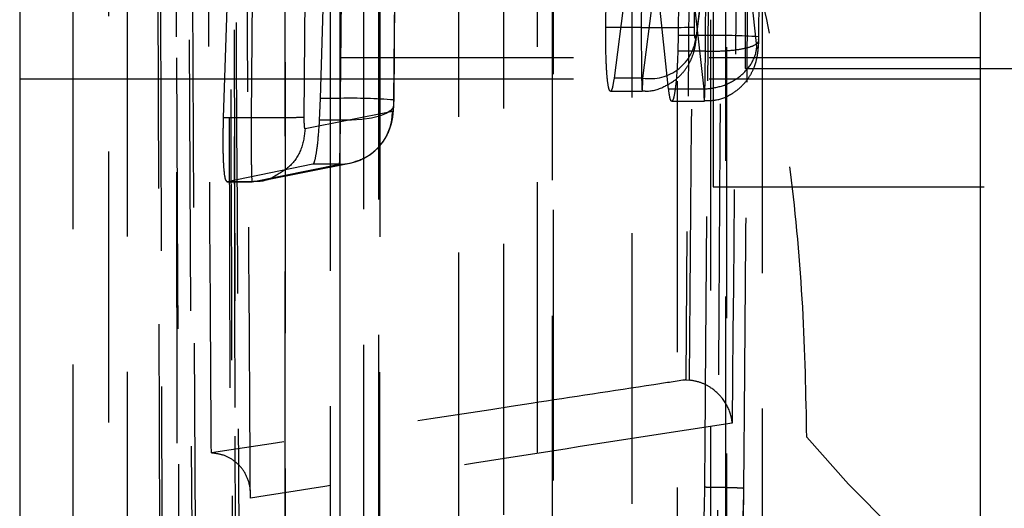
# Model space of a CAD drawing. Extents: x 55 to 332, y 12 to 285.
# Tile 25 of 36: x 306.34 to 310.95, y 250.73 to 253.02. Entities that reach past the tile are written whole.
import ezdxf

# ---------------------------------------------------------------- set-up
doc = ezdxf.new("R2010")
doc.units = 0
doc.linetypes.add('HIDDEN', pattern=[1.905, 1.27, -0.635])
doc.layers.get('0').update_dxf_attribs({"linetype": 'CONTINUOUS'})

msp = doc.modelspace()

# ---------------------------------------------------------------- linework, layer by layer
at = {"color": 7, "linetype": 'HIDDEN'}
for p, q in [((306.9688, 259.2139), (307.0009, 249.2414)), ((306.5911, 246.3246), (306.5911, 258.8079)), ((306.7591, 247.3224), (306.7591, 258.7793)), ((306.8459, 246.2902), (306.8459, 258.7735)), ((307.1052, 258.6414), (307.1493, 250.2352)), ((307.1676, 250.2352), (307.1224, 258.6414)), ((309.8221, 246.1183), (309.8221, 258.6016)), ((309.5153, 257.7425), (309.4619, 251.3323)), ((309.7411, 257.5554), (309.7411, 252.7929)), ((309.5911, 256.9995), (309.5911, 252.237)), ((307.5864, 247.7421), (307.5864, 254.328)), ((309.6579, 254.1126), (309.5101, 252.9442)), ((309.7953, 252.8961), (309.6579, 254.1126)), ((309.5091, 252.9153), (309.6548, 254.0676)), ((309.2624, 253.8043), (309.1264, 252.7474)), ((309.261, 252.7474), (309.3947, 253.8043)), ((309.3817, 252.6952), (309.2624, 253.8043)), ((309.4209, 253.8052), (309.5463, 252.6952)), ((309.0878, 252.9848), (309.0967, 253.5924)), ((309.2588, 253.5924), (309.2537, 252.9848)), ((309.4327, 253.5689), (309.4267, 252.9472)), ((309.5027, 252.9867), (309.5079, 253.5941)), ((309.5544, 252.9472), (309.5597, 253.5689)), ((309.8087, 253.5603), (309.8034, 252.9404)), ((309.8044, 252.9408), (309.8096, 253.5609)), ((307.7668, 253.2367), (307.7495, 252.6522)), ((307.8446, 252.6522), (307.8495, 253.2367)), ((308.0985, 253.2287), (308.0936, 252.6448)), ((308.0946, 252.6452), (308.0995, 253.2292)), ((307.6743, 252.5635), (307.6793, 253.1476)), ((307.2965, 252.5608), (307.316, 253.1454)), ((307.4302, 253.1454), (307.4253, 252.5608)), ((309.2537, 252.9848), (309.0878, 252.9848)), ((309.4267, 252.9472), (309.4252, 252.874)), ((309.5544, 252.9472), (309.4267, 252.9472)), ((309.8034, 252.9404), (309.8032, 252.9286)), ((309.5542, 252.874), (309.4252, 252.874)), ((309.5542, 252.8739), (309.5542, 252.874)), ((310.8411, 252.8421), (307.8411, 252.8421)), ((309.7411, 252.7929), (323.7411, 252.7929)), ((310.8411, 252.7421), (307.8411, 252.7421)), ((309.261, 252.7474), (309.1264, 252.7474)), ((309.1094, 252.6856), (309.258, 252.6856)), ((309.5463, 252.6952), (309.3817, 252.6952)), ((309.5463, 252.6952), (309.5463, 252.6952)), ((307.7495, 252.6522), (307.745, 252.5495)), ((307.8446, 252.6522), (307.7495, 252.6522)), ((308.0936, 252.6448), (308.0932, 252.6281)), ((309.3965, 252.6385), (309.549, 252.6385)), ((307.4253, 252.5608), (307.2965, 252.5608)), ((308.0883, 252.5907), (307.6787, 252.5091)), ((307.8442, 252.5495), (307.745, 252.5495)), ((307.7141, 252.3432), (307.3127, 252.2616)), ((307.4297, 252.2616), (307.8393, 252.3432)), ((307.4785, 252.2664), (307.8881, 252.348)), ((307.8393, 252.3432), (307.7141, 252.3432)), ((307.3123, 252.2616), (307.4297, 252.2616)), ((307.4297, 252.2616), (307.3127, 252.2616)), ((307.4297, 252.2616), (307.4297, 252.2616)), ((309.5911, 252.237), (323.5911, 252.237)), ((309.4619, 251.3323), (309.4793, 251.3313)), ((310.0279, 245.5796), (310.0292, 251.064))]:
    msp.add_line(p, q, dxfattribs=at)
at = {"color": 7, "linetype": 'CONTINUOUS'}
for p, q in [((307.8411, 256.4192), (307.8411, 243.9358)), ((310.8411, 256.4192), (310.8411, 243.9358)), ((306.3411, 254.328), (306.3411, 252.7421)), ((307.8411, 252.7421), (306.3411, 252.7421)), ((306.3411, 252.7421), (306.3411, 247.7421))]:
    msp.add_line(p, q, dxfattribs=at)
at = {"color": 7, "linetype": 'HIDDEN', "flags": 128}
for points in [[(306.986, 258.9218), (306.9878, 258.196), (306.9949, 255.2726), (307.0096, 249.5524)], [(307.3311, 249.3895), (307.3294, 250.1204), (307.3227, 253.0441), (307.3104, 258.76)], [(307.3355, 258.688), (307.3368, 257.957), (307.3422, 255.0333), (307.3533, 249.311)], [(307.082, 249.1307), (307.0808, 249.8502), (307.0761, 252.7737), (307.0675, 258.5069)], [(307.5845, 257.555), (307.5844, 256.8242), (307.5842, 253.9012), (307.5838, 248.4663)], [(307.9537, 248.3224), (307.9538, 249.0531), (307.954, 251.9762), (307.9544, 257.411)], [(308.0229, 257.258), (308.0228, 256.5273), (308.0226, 253.6042), (308.0223, 248.226)], [(308.0292, 248.1934), (308.0296, 254.5158), (308.0298, 257.2255)], [(307.797, 248.0334), (307.7971, 248.7642), (307.7973, 251.6873), (307.7976, 257.0655)], [(308.3971, 255.7403), (308.3971, 255.0095), (308.3971, 252.0864), (308.3971, 247.3231)], [(308.767, 247.1792), (308.767, 247.91), (308.767, 250.833), (308.7669, 255.5963)], [(308.8354, 255.4434), (308.8355, 254.7126), (308.8355, 251.7895), (308.8355, 247.0828)], [(308.8425, 247.0502), (308.8424, 252.9026), (308.8424, 255.4108)], [(308.6103, 246.8902), (308.6103, 247.621), (308.6102, 250.5441), (308.6101, 255.2508)], [(309.2096, 253.9256), (309.2096, 253.1948), (309.2099, 250.2717), (309.2104, 246.1799)], [(309.5803, 246.036), (309.5802, 246.7668), (309.5799, 249.6898), (309.5794, 253.7817)], [(309.6479, 253.6287), (309.648, 252.8979), (309.6484, 249.9749), (309.6489, 245.9397)], [(309.6558, 245.907), (309.6551, 251.2894), (309.6548, 253.5961)], [(309.4237, 245.7471), (309.4236, 246.4778), (309.4232, 249.4009), (309.4226, 253.4361)], [(308.0932, 252.6281), (308.092, 252.6114), (308.0803, 252.5956), (308.0586, 252.5812), (308.0278, 252.569), (307.9891, 252.5593), (307.9444, 252.5527), (307.8954, 252.5494), (307.8442, 252.5495)]]:
    msp.add_lwpolyline(points, dxfattribs=at)
at = {"color": 7, "linetype": 'HIDDEN'}
for centre, radius, start, end in [((309.3459, 257.3752), 4.3913, 268.798, 272.0476), ((309.2963, 252.9588), 0.2142, 260.5263, 356.0964), ((309.5999, 250.0483), 2.8993, 85.9747, 90.8992), ((307.8934, 250.088), 2.5646, 85.5233, 91.091), ((307.8393, 252.5922), 0.249, 270.0039, 359.6444), ((313.8481, 254.2404), 4.9673, 219.7518, 273.3246)]:
    msp.add_arc(centre, radius, start, end, dxfattribs=at)
for centre, major_axis, ratio, start_param, end_param in [((309.5498, 252.942), (0.0005, 0.3024), 0.015313, 4.485655, 4.729688), ((307.8403, 252.6463), (0.0005, 0.2985), 0.014352, 4.381935, 4.731922)]:
    msp.add_ellipse(centre, major_axis=major_axis, ratio=ratio, start_param=start_param, end_param=end_param, dxfattribs=at)
for points, knots in [([(307.092, 249.6665), (307.0832, 251.5579), (307.0681, 254.8206), (307.0541, 258.0846), (307.0483, 259.4564)], [0, 0, 0, 0, 0.579719, 1, 1, 1, 1]), ([(307.3246, 258.7229), (307.3252, 258.6011), (307.3284, 257.992), (307.3417, 255.434), (307.356, 252.7541), (307.3683, 250.5615), (307.3696, 250.3178)], [0, 0, 0, 0, 0.043478, 0.217388, 0.913028, 1, 1, 1, 1]), ([(307.3545, 249.2984), (307.3523, 250.3835), (307.3459, 253.5087), (307.3408, 256.6339), (307.3375, 258.674)], [0, 0, 0, 0, 0.347219, 1, 1, 1, 1]), ([(307.4221, 250.7778), (307.4214, 250.8996), (307.4177, 251.5086), (307.4023, 254.0942), (307.3885, 256.5579), (307.3774, 258.5343)], [0, 0, 0, 0, 0.047112, 0.235562, 1, 1, 1, 1]), ([(307.3121, 258.4093), (307.3177, 256.6019), (307.3283, 253.226), (307.3394, 249.849), (307.3445, 248.28)], [0, 0, 0, 0, 0.535379, 1, 1, 1, 1]), ([(307.2392, 250.9896), (307.2387, 251.0571), (307.2353, 251.6118), (307.2203, 254.0591), (307.2066, 256.4389), (307.1956, 258.3315)], [0, 0, 0, 0, 0.027574, 0.226656, 1, 1, 1, 1]), ([(309.6556, 258.3411), (309.6479, 256.9096), (309.6327, 254.0592), (309.6142, 251.2089), (309.6051, 249.7901)], [0, 0, 0, 0, 0.502233, 1, 1, 1, 1]), ([(309.5513, 250.8287), (309.5523, 250.964), (309.5576, 251.6405), (309.5762, 254.1191), (309.5912, 256.4625), (309.6028, 258.2646)], [0, 0, 0, 0, 0.054586, 0.272931, 1, 1, 1, 1]), ([(309.7343, 250.8225), (309.7354, 250.9578), (309.7409, 251.6343), (309.7604, 254.1129), (309.7761, 256.4563), (309.7883, 258.2584)], [0, 0, 0, 0, 0.054586, 0.272933, 1, 1, 1, 1]), ([(309.7348, 257.9396), (309.7264, 256.8068), (309.7095, 254.5369), (309.6896, 252.267), (309.6796, 251.1299)], [0, 0, 0, 0, 0.499048, 1, 1, 1, 1]), ([(309.4793, 251.3313), (309.4793, 251.3317), (309.4882, 252.4009), (309.5073, 254.5379), (309.5231, 256.6749), (309.5311, 257.7429), (309.5311, 257.743)], [0, 0, 0, 0, 0.000156, 0.50028, 0.999922, 1, 1, 1, 1]), ([(310.0292, 251.064), (310.0255, 251.2644), (310.0181, 251.6655), (309.9583, 252.3154), (309.8697, 252.9087), (309.7575, 253.4151), (309.6758, 253.6191), (309.634, 253.7233)], [0, 0, 0, 0, 0.197326, 0.394833, 0.589882, 0.790498, 1, 1, 1, 1]), ([(309.1264, 252.7474), (309.1235, 252.7294), (309.1178, 252.6933), (309.1085, 252.6803), (309.0999, 252.7003), (309.093, 252.7539), (309.0885, 252.8341), (309.0871, 252.9158), (309.0876, 252.9673), (309.0878, 252.9848)], [0, 0, 0, 0, 0.154005, 0.3080126, 0.4607934, 0.6166594, 0.7688462, 0.9214519, 1, 1, 1, 1]), ([(309.2537, 252.9848), (309.2537, 252.9848), (309.2537, 252.9508), (309.2538, 252.8818), (309.2544, 252.7927), (309.2556, 252.7242), (309.257, 252.6864), (309.2586, 252.6826), (309.2601, 252.7084), (309.2608, 252.7364), (309.261, 252.7474), (309.261, 252.7474)], [0, 0, 0, 0, 0.000091, 0.152792, 0.308624, 0.454376, 0.615339, 0.764772, 0.917093, 0.999909, 1, 1, 1, 1]), ([(309.5101, 252.9442), (309.5098, 252.9424), (309.5091, 252.9371), (309.5077, 252.9326), (309.506, 252.9334), (309.5046, 252.94), (309.5034, 252.9523), (309.5028, 252.9683), (309.5028, 252.9805), (309.5027, 252.9867)], [0, 0, 0, 0, 0.081919, 0.236278, 0.386099, 0.544358, 0.693744, 0.846876, 1, 1, 1, 1]), ([(309.549, 252.6423), (309.5684, 252.6421), (309.6147, 252.6416), (309.6782, 252.6708), (309.7309, 252.713), (309.7651, 252.7587), (309.7856, 252.8022), (309.7962, 252.8411), (309.8021, 252.8802), (309.8037, 252.9091), (309.8043, 252.9283), (309.8043, 252.929)], [0, 0, 0, 0, 0.131322, 0.312321, 0.461338, 0.588767, 0.697763, 0.788458, 0.865906, 0.99527, 1, 1, 1, 1]), ([(309.5542, 252.8739), (309.5823, 252.8737), (309.6385, 252.8733), (309.7133, 252.881), (309.7702, 252.8939), (309.7995, 252.9094), (309.8052, 252.9215), (309.8035, 252.9274), (309.8032, 252.9286)], [0, 0, 0, 0, 0.203837, 0.407668, 0.611508, 0.815341, 0.96183, 1, 1, 1, 1]), ([(309.8032, 252.9286), (309.8032, 252.9271), (309.8029, 252.9195), (309.8022, 252.9072), (309.8008, 252.8944), (309.7993, 252.8867), (309.7976, 252.8852), (309.7962, 252.8891), (309.7956, 252.8942), (309.7953, 252.8961)], [0, 0, 0, 0, 0.04229, 0.219847, 0.384639, 0.557932, 0.73132, 0.903327, 1, 1, 1, 1]), ([(309.8041, 252.9225), (309.8041, 252.924), (309.8043, 252.93), (309.8043, 252.9362), (309.8044, 252.9408)], [0, 0, 0, 0, 0.251254, 1, 1, 1, 1]), ([(309.2579, 252.6884), (309.2642, 252.6875), (309.3008, 252.6826), (309.3614, 252.7043), (309.4244, 252.7446), (309.4641, 252.7903), (309.4882, 252.8337), (309.5018, 252.8729), (309.5068, 252.8993), (309.5088, 252.9127), (309.509, 252.915), (309.5091, 252.9153), (309.5091, 252.9153), (309.5091, 252.9153)], [0, 0, 0, 0, 0.0509697, 0.2939179, 0.4862237, 0.6480547, 0.7703711, 0.8826218, 0.9787469, 0.9979292, 0.9998254, 0.9999578, 1, 1, 1, 1]), ([(309.4252, 252.874), (309.4238, 252.8412), (309.4211, 252.7756), (309.4139, 252.6986), (309.4052, 252.6487), (309.396, 252.6329), (309.3878, 252.6494), (309.3835, 252.6812), (309.3817, 252.6952)], [0, 0, 0, 0, 0.172806, 0.345602, 0.518523, 0.69144, 0.86418, 1, 1, 1, 1]), ([(309.5463, 252.6952), (309.5744, 252.6985), (309.6305, 252.7052), (309.7052, 252.7431), (309.7628, 252.7979), (309.7899, 252.8527), (309.7941, 252.8865), (309.7953, 252.8961)], [0, 0, 0, 0, 0.223173, 0.446351, 0.669525, 0.906218, 1, 1, 1, 1]), ([(309.5463, 252.6952), (309.5463, 252.6952), (309.5466, 252.6838), (309.5472, 252.6567), (309.5486, 252.6337), (309.5502, 252.6424), (309.5518, 252.6846), (309.5532, 252.754), (309.5539, 252.8221), (309.5542, 252.8645), (309.5542, 252.8739)], [0, 0, 0, 0, 0.0001, 0.09877, 0.271357, 0.445213, 0.617383, 0.778909, 0.950923, 1, 1, 1, 1]), ([(308.094, 252.6203), (308.094, 252.6224), (308.0944, 252.6307), (308.0945, 252.6391), (308.0946, 252.6454)], [0, 0, 0, 0, 0.252927, 1, 1, 1, 1]), ([(307.8871, 252.3478), (307.9181, 252.3574), (307.9694, 252.3734), (308.0241, 252.4214), (308.0568, 252.466), (308.0766, 252.5091), (308.0868, 252.5478), (308.092, 252.5826), (308.093, 252.607), (308.0936, 252.6206)], [0, 0, 0, 0, 0.2538912, 0.4206374, 0.5661889, 0.6899142, 0.795433, 0.8862539, 1, 1, 1, 1]), ([(308.0932, 252.6281), (308.093, 252.6243), (308.0926, 252.6149), (308.0915, 252.6025), (308.09, 252.5928), (308.0889, 252.5914), (308.0883, 252.5907)], [0, 0, 0, 0, 0.181956, 0.45666, 0.727499, 1, 1, 1, 1]), ([(307.3127, 252.2616), (307.3099, 252.2644), (307.3041, 252.2701), (307.298, 252.3213), (307.2946, 252.3977), (307.2944, 252.4825), (307.2959, 252.5387), (307.2965, 252.5608)], [0, 0, 0, 0, 0.215556, 0.431139, 0.646049, 0.860644, 1, 1, 1, 1]), ([(307.6743, 252.5635), (307.6683, 252.563), (307.6562, 252.5619), (307.5976, 252.5609), (307.5181, 252.5604), (307.4562, 252.5607), (307.4253, 252.5608)], [0, 0, 0, 0, 0.250001, 0.499995, 0.750001, 1, 1, 1, 1]), ([(307.4253, 252.5608), (307.4253, 252.5608), (307.4253, 252.5532), (307.4253, 252.5122), (307.4255, 252.4383), (307.4262, 252.3523), (307.4274, 252.2918), (307.4287, 252.2642), (307.4294, 252.2623), (307.4297, 252.2616)], [0, 0, 0, 0, 0.000102, 0.047583, 0.259237, 0.472203, 0.688004, 0.887068, 1, 1, 1, 1]), ([(307.6787, 252.5091), (307.6785, 252.5092), (307.6777, 252.5096), (307.6764, 252.5145), (307.6753, 252.5255), (307.6745, 252.5412), (307.6743, 252.5547), (307.6743, 252.5622), (307.6743, 252.5635)], [0, 0, 0, 0, 0.110544, 0.308171, 0.523174, 0.738089, 0.955184, 1, 1, 1, 1]), ([(307.745, 252.5495), (307.7427, 252.518), (307.7383, 252.4549), (307.7292, 252.3858), (307.7209, 252.3492), (307.716, 252.3449), (307.7141, 252.3432)], [0, 0, 0, 0, 0.276721, 0.553419, 0.83036, 1, 1, 1, 1]), ([(307.8393, 252.3432), (307.8393, 252.3432), (307.8399, 252.3443), (307.8409, 252.3565), (307.8425, 252.4087), (307.8434, 252.4773), (307.8442, 252.5288), (307.8442, 252.5495), (307.8442, 252.5495)], [0, 0, 0, 0, 0.000161, 0.27677, 0.548919, 0.820974, 0.999836, 1, 1, 1, 1]), ([(307.6787, 252.5091), (307.6747, 252.4767), (307.6666, 252.412), (307.6103, 252.3283), (307.5542, 252.297), (307.5265, 252.2816)], [0, 0, 0, 0, 0.335993, 0.671985, 1, 1, 1, 1]), ([(307.5265, 252.2816), (307.5258, 252.2812), (307.4984, 252.2628), (307.4637, 252.2622), (307.4297, 252.2616)], [0, 0, 0, 0, 0.0232, 1, 1, 1, 1]), ([(309.4619, 251.3323), (309.4605, 251.3321), (309.4108, 251.3246), (309.1684, 251.2877), (308.4237, 251.1736), (307.7369, 251.067), (307.2392, 250.9896)], [0, 0, 0, 0, 0.001869, 0.066123, 0.323139, 1, 1, 1, 1]), ([(309.6796, 251.1299), (309.6796, 251.1306), (309.6786, 251.1426), (309.6715, 251.1818), (309.6441, 251.2396), (309.5909, 251.2906), (309.5358, 251.321), (309.4982, 251.3279), (309.4793, 251.3313)], [0, 0, 0, 0, 0.007783, 0.140295, 0.459155, 0.690966, 0.844981, 1, 1, 1, 1]), ([(309.6796, 251.1299), (309.2993, 251.0709), (308.5397, 250.953), (307.7943, 250.8361), (307.4221, 250.7778)], [0, 0, 0, 0, 0.50076, 1, 1, 1, 1]), ([(307.4221, 250.7778), (307.4222, 250.7786), (307.4226, 250.7834), (307.4239, 250.8119), (307.4166, 250.8601), (307.3865, 250.9165), (307.3436, 250.9573), (307.2933, 250.9832), (307.2564, 250.9876), (307.2392, 250.9896)], [0, 0, 0, 0, 0.0087, 0.049186, 0.289071, 0.496529, 0.677748, 0.849966, 1, 1, 1, 1]), ([(309.502, 250.2979), (309.5074, 250.3078), (309.5182, 250.3277), (309.5328, 250.4288), (309.5441, 250.5698), (309.5498, 250.7118), (309.5509, 250.7995), (309.5513, 250.8286)], [0, 0, 0, 0, 0.222624, 0.445234, 0.667639, 0.889676, 1, 1, 1, 1]), ([(309.7343, 250.8225), (309.7347, 250.8228), (309.7356, 250.8234), (309.7258, 250.8244), (309.7083, 250.8253), (309.6831, 250.8262), (309.6514, 250.8271), (309.6146, 250.8278), (309.5804, 250.8283), (309.5589, 250.8286), (309.5513, 250.8287)], [0, 0, 0, 0, 0.132524, 0.265041, 0.397556, 0.530067, 0.662586, 0.795105, 0.927623, 1, 1, 1, 1]), ([(309.7025, 250.4975), (309.7047, 250.4994), (309.7101, 250.5043), (309.7186, 250.544), (309.7266, 250.6176), (309.7324, 250.7143), (309.7337, 250.7865), (309.7343, 250.8225)], [0, 0, 0, 0, 0.1418482, 0.3564594, 0.5704793, 0.7858713, 1, 1, 1, 1]), ([(309.5742, 250.3115), (309.5774, 250.3125), (309.6049, 250.3216), (309.6492, 250.3553), (309.6872, 250.4097), (309.7034, 250.4544), (309.7162, 250.5071), (309.7255, 250.5838), (309.7328, 250.6954), (309.7338, 250.765), (309.7341, 250.7884)], [0, 0, 0, 0, 0.017161, 0.148712, 0.261484, 0.347998, 0.422237, 0.673934, 0.890522, 1, 1, 1, 1])]:
    msp.add_open_spline(points, degree=3, knots=knots, dxfattribs=at)

doc.saveas('drawing.dxf')
